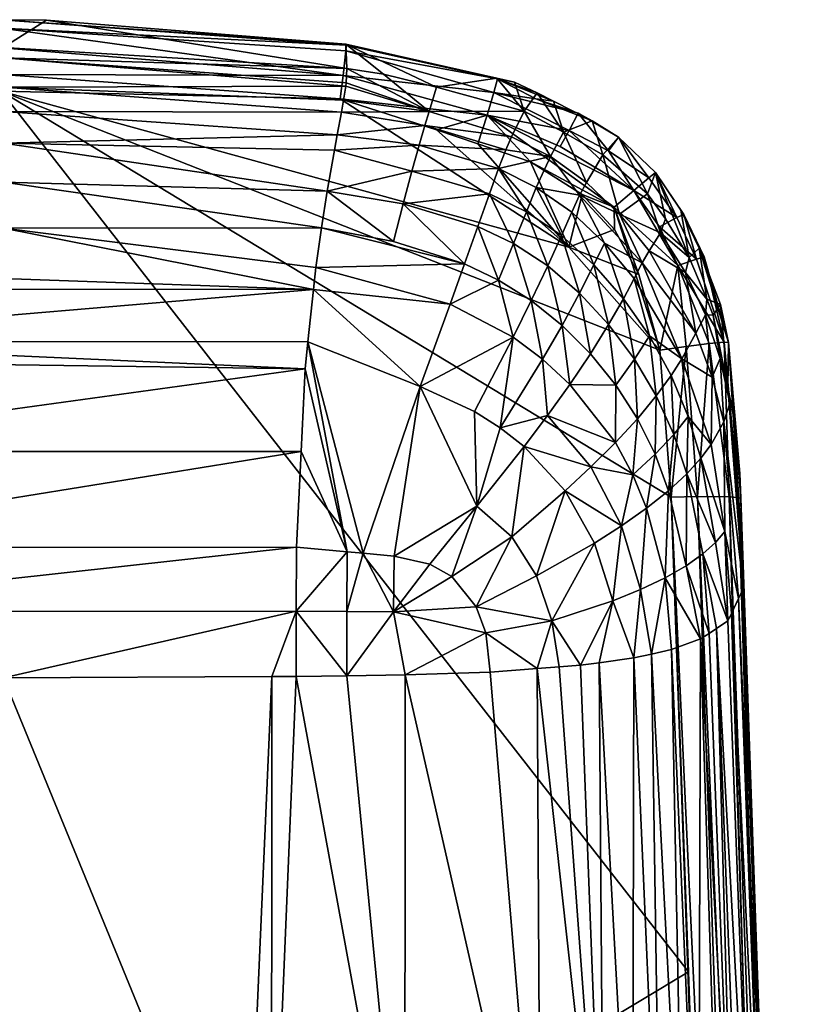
# Model space of a CAD drawing. Extents: x -0.025 to 0.025, y -0.105 to 0.041.
# Tile 123 of 124: x 0.00016 to 0.00531, y 0.0341 to 0.04055. Entities that reach past the tile are written whole.
import ezdxf

# ---------------------------------------------------------------- set-up
doc = ezdxf.new("R2010")
doc.units = 0
doc.layers.add('mesh', color=7, linetype='CONTINUOUS')

msp = doc.modelspace()

# ---------------------------------------------------------------- meshes
at = {"layer": 'mesh'}
mesh = msp.add_polyface(dxfattribs=at)
corners = [(0.0000567, 0.0402975, 0.0403331), (0.0022976, 0.0401351, 0.0403315), (0.0023017, 0.0402275, 0.0410667), (0.0022966, 0.040113, 0.0401548), (0.0000567, 0.0401054, 0.0396062), (0.0022813, 0.0400217, 0.0398155), (0.0022679, 0.0399418, 0.0395185), (0.0000567, 0.0399466, 0.0392627), (0.0028402, 0.0399479, 0.0398219), (0.0025434, 0.0401913, 0.0410644), (0.0028883, 0.0401057, 0.0410589), (0.0028123, 0.0398559, 0.0395141), (-0.0002532, 0.040097, 0.043307), (0.0000429, 0.0401893, 0.0432903), (0.0000416, 0.0400789, 0.0433032), (0.0022594, 0.0400305, 0.0432539), (0.0022951, 0.0403871, 0.0427307), (0.0000426, 0.0405477, 0.0428538), (0.000338, 0.0405452, 0.042763), (0.0022983, 0.0403819, 0.0428604), (0.0000426, 0.0404927, 0.043042), (0.0022965, 0.0403439, 0.0429845), (0.0022791, 0.0401815, 0.0431834), (0.0000427, 0.0403632, 0.0431997), (0.0032195, 0.039922, 0.0431899), (0.0032637, 0.0400711, 0.0430632), (0.0032872, 0.0401614, 0.0428856), (0.0028883, 0.0398274, 0.0432535), (0.0032841, 0.0401655, 0.0427047), (0.0000554, 0.0403649, 0.0410759), (-0.0002551, 0.0403839, 0.0410771), (0.0022398, 0.0397935, 0.0392277)]
mesh.append_faces([[corners[k] for k in face] for face in [(0, 1, 2, 2), (0, 3, 1, 1), (4, 3, 0, 0), (4, 5, 3, 3), (6, 5, 4, 4), (4, 7, 6, 6), (3, 5, 8, 8), (8, 1, 3, 3), (8, 2, 1, 1), (9, 2, 8, 8), (8, 10, 9, 9), (8, 6, 11, 11), (5, 6, 8, 8), (12, 13, 14, 14), (15, 14, 13, 13), (16, 17, 18, 18), (19, 17, 16, 16), (19, 20, 17, 17), (21, 20, 19, 19), (13, 22, 15, 15), (23, 22, 13, 13), (20, 22, 23, 23), (20, 21, 22, 22), (24, 15, 22, 22), (22, 21, 25, 25), (19, 26, 21, 21), (16, 26, 19, 19), (24, 27, 15, 15), (25, 24, 22, 22), (28, 26, 16, 16), (18, 2, 16, 16), (18, 29, 2, 2), (17, 29, 18, 18), (17, 30, 29, 29), (16, 10, 28, 28), (16, 9, 10, 10), (2, 9, 16, 16), (31, 6, 7, 7), (0, 29, 30, 30), (2, 29, 0, 0), (6, 31, 11, 11)]])
mesh = msp.add_polyface(dxfattribs=at)
corners = [(0.0040512, 0.0393199, 0.0432114), (0.0038415, 0.0394027, 0.0432287), (0.0035034, 0.0396178, 0.0432341), (0.0037555, 0.0390587, 0.0432642), (0.0031603, 0.0397347, 0.043245), (0.0028883, 0.0398274, 0.0432535), (0.0033804, 0.0397815, 0.0398365), (0.0033418, 0.0396949, 0.0395275), (0.0036338, 0.0396514, 0.0398457), (0.0028123, 0.0398559, 0.0395141), (0.0028402, 0.0399479, 0.0398219), (0.0035418, 0.0394504, 0.0392332), (0.003825, 0.0393989, 0.0395536), (0.0032956, 0.0395737, 0.0392218), (0.0027752, 0.0397276, 0.0392147), (0.0034777, 0.0392901, 0.0389462), (0.0027283, 0.0395572, 0.0389358), (0.003236, 0.039408, 0.0389356), (0.0026717, 0.0393436, 0.0386884), (0.0022965, 0.0403439, 0.0429845), (0.0032872, 0.0401614, 0.0428856), (0.0032637, 0.0400711, 0.0430632), (0.0032195, 0.039922, 0.0431899), (0.0037561, 0.0398236, 0.0430875), (0.0036975, 0.0397173, 0.0431768), (0.0041801, 0.0394305, 0.0431212), (0.0033986, 0.0401398, 0.0427016), (0.0032841, 0.0401655, 0.0427047), (0.0035396, 0.0400296, 0.0429705), (0.0036538, 0.0400142, 0.0426968), (0.0035475, 0.0400682, 0.0426988), (0.0038158, 0.0399363, 0.042872), (0.0039076, 0.0398853, 0.0426921), (0.0037209, 0.0398111, 0.0410398), (0.0034617, 0.0399481, 0.0410487), (0.0028883, 0.0401057, 0.0410589), (0.0038704, 0.0394815, 0.0398561)]
mesh.append_faces([[corners[k] for k in face] for face in [(0, 1, 2, 2), (3, 4, 2, 2), (1, 3, 2, 2), (3, 5, 4, 4), (6, 7, 8, 8), (6, 9, 7, 7), (10, 9, 6, 6), (8, 11, 12, 12), (8, 13, 11, 11), (7, 13, 8, 8), (7, 14, 13, 13), (9, 14, 7, 7), (13, 15, 11, 11), (16, 17, 13, 13), (16, 18, 17, 17), (19, 20, 21, 21), (22, 4, 5, 5), (2, 4, 22, 22), (23, 22, 21, 21), (23, 24, 22, 22), (25, 22, 24, 24), (0, 2, 22, 22), (26, 20, 27, 27), (20, 28, 21, 21), (20, 29, 28, 28), (20, 30, 29, 29), (26, 30, 20, 20), (21, 31, 23, 23), (28, 31, 21, 21), (29, 32, 28, 28), (33, 29, 30, 30), (33, 32, 29, 29), (30, 34, 33, 33), (26, 34, 30, 30), (27, 34, 26, 26), (27, 35, 34, 34), (34, 6, 8, 8), (10, 34, 35, 35), (6, 34, 10, 10), (8, 33, 34, 34), (8, 36, 33, 33)]])
mesh = msp.add_polyface(dxfattribs=at)
corners = [(-0.0025732, 0.0370374, 0.0379048), (-0.0025213, 0.0366719, 0.0378691), (-0.0022973, 0.0370597, 0.0378929), (-0.0027192, 0.0366718, 0.0378886), (-0.0028609, 0.0369134, 0.0379276), (-0.0029696, 0.0368076, 0.0379359), (-0.0032641, 0.0371625, 0.038046), (-0.0034312, 0.0369038, 0.0380628), (-0.0037198, 0.0372964, 0.0382323), (-0.0035303, 0.0366118, 0.0380677), (-0.0031255, 0.0362775, 0.0379264), (-0.0030998, 0.0365239, 0.0379386), (-0.0039289, 0.0367429, 0.0382686), (-0.003576, 0.0363126, 0.0380773), (-0.0038071, 0.0371179, 0.0382471), (-0.0043105, 0.0374239, 0.0433168), (0.0000416, 0.0400789, 0.0433032), (0.0000565, 0.0316196, 0.0437399), (-0.0016981, 0.0362494, 0.0378057), (-0.0017048, 0.0323724, 0.0375478), (0.0000569, 0.0362414, 0.037771), (-0.0018574, 0.0362502, 0.0378089), (-0.0024945, 0.036257, 0.0378381), (-0.0025795, 0.0323675, 0.0376222), (-0.002719, 0.0362624, 0.0378613), (-0.0034655, 0.0323609, 0.0377204), (-0.0034347, 0.0362992, 0.0380195), (-0.0018575, 0.0366727, 0.037838), (-0.0018844, 0.0370931, 0.0378749), (-0.0027217, 0.0369936, 0.0379165), (-0.0030485, 0.036674, 0.0379397), (0.0019742, 0.0370954, 0.0378739), (-0.0038666, 0.0363403, 0.0381962), (-0.0024784, 0.0376084, 0.0379709)]
mesh.append_faces([[corners[k] for k in face] for face in [(0, 1, 2, 2), (0, 3, 1, 1), (4, 5, 3, 3), (6, 5, 4, 4), (7, 6, 8, 8), (7, 5, 6, 6), (9, 10, 11, 11), (9, 12, 13, 13), (7, 12, 9, 9), (8, 14, 7, 7), (15, 16, 17, 17), (18, 19, 20, 20), (21, 19, 18, 18), (22, 23, 21, 21), (22, 24, 23, 23), (25, 26, 13, 13), (25, 10, 26, 26), (23, 24, 10, 10), (2, 27, 28, 28), (2, 1, 27, 27), (29, 3, 0, 0), (3, 5, 30, 30), (3, 29, 4, 4), (11, 3, 30, 30), (11, 24, 3, 3), (10, 24, 11, 11), (27, 22, 21, 21), (1, 22, 27, 27), (3, 22, 1, 1), (3, 24, 22, 22), (27, 21, 18, 18), (20, 27, 18, 18), (27, 31, 28, 28), (30, 5, 7, 7), (30, 9, 11, 11), (30, 7, 9, 9), (9, 26, 10, 10), (12, 32, 13, 13), (33, 29, 0, 0), (4, 29, 6, 6), (9, 13, 26, 26)]])
mesh = msp.add_polyface(dxfattribs=at)
corners = [(-0.001892, 0.0377207, 0.0379852), (0.002029, 0.038263, 0.0380754), (-0.001921, 0.038317, 0.0380912), (-0.0024784, 0.0376084, 0.0379709), (-0.0021026, 0.0396645, 0.0389892), (-0.0026124, 0.0395555, 0.0389369), (-0.0025562, 0.0393419, 0.0386896), (-0.0025732, 0.0370374, 0.0379048), (-0.0022973, 0.0370597, 0.0378929), (-0.0028624, 0.0386816, 0.038319), (-0.002428, 0.0388262, 0.0383159), (-0.0024936, 0.0390947, 0.0384815), (-0.0019707, 0.0387837, 0.0382789), (-0.0027663, 0.0384138, 0.0381924), (-0.0030276, 0.037984, 0.0381292), (-0.0026691, 0.0381441, 0.0380968), (-0.0029545, 0.0389412, 0.0384848), (-0.0030379, 0.0373694, 0.0380213), (-0.0028661, 0.0394892, 0.0389367), (-0.0029208, 0.0396582, 0.0392185), (-0.0026594, 0.0397259, 0.0392153), (-0.0036436, 0.0390566, 0.0432642), (-0.0030969, 0.0398316, 0.0432255), (-0.0021344, 0.0399429, 0.0432749), (-0.004279, 0.0380204, 0.0432861), (-0.0042191, 0.038373, 0.0432675), (0.0000416, 0.0400789, 0.0433032), (0.0020841, 0.0387812, 0.0382838), (-0.0019866, 0.0389256, 0.038342), (-0.0020613, 0.0394251, 0.0387206), (0.0000566, 0.0394838, 0.038666), (0.0000567, 0.0397392, 0.0389449), (-0.0021272, 0.0397947, 0.0392271), (-0.0018844, 0.0370931, 0.0378749), (0.0020036, 0.037722, 0.037982), (0.0000566, 0.0391844, 0.0384355), (-0.002012, 0.0391005, 0.0384617), (-0.0027217, 0.0369936, 0.0379165), (-0.0019342, 0.0384416, 0.0381413)]
mesh.append_faces([[corners[k] for k in face] for face in [(0, 1, 2, 2), (3, 0, 2, 2), (4, 5, 6, 6), (3, 7, 8, 8), (9, 10, 11, 11), (9, 12, 10, 10), (13, 14, 15, 15), (9, 13, 12, 12), (11, 16, 9, 9), (11, 6, 16, 16), (15, 3, 2, 2), (14, 3, 15, 15), (14, 17, 3, 3), (5, 18, 6, 6), (5, 19, 18, 18), (20, 19, 5, 5), (21, 22, 23, 23), (24, 25, 26, 26), (12, 27, 28, 28), (29, 30, 31, 31), (31, 4, 29, 29), (31, 32, 4, 4), (33, 34, 0, 0), (35, 36, 28, 28), (30, 36, 35, 35), (30, 29, 36, 36), (11, 36, 29, 29), (4, 6, 29, 29), (32, 5, 4, 4), (32, 20, 5, 5), (17, 37, 3, 3), (33, 3, 8, 8), (33, 0, 3, 3), (10, 28, 36, 36), (12, 28, 10, 10), (11, 10, 36, 36), (13, 38, 12, 12), (13, 15, 38, 38), (29, 6, 11, 11), (15, 2, 38, 38)]])
mesh = msp.add_polyface(dxfattribs=at)
corners = [(-0.001892, 0.0377207, 0.0379852), (0.0020036, 0.037722, 0.037982), (0.002029, 0.038263, 0.0380754), (0.0032956, 0.0395737, 0.0392218), (0.0027752, 0.0397276, 0.0392147), (0.0027283, 0.0395572, 0.0389358), (0.0027829, 0.0381465, 0.0380911), (0.0029783, 0.0386868, 0.0383089), (0.0020841, 0.0387812, 0.0382838), (0.0019742, 0.0370954, 0.0378739), (0.0023056, 0.0370653, 0.0378885), (0.0022208, 0.0396933, 0.0390312), (0.0026085, 0.0390964, 0.0384806), (0.0030724, 0.0389492, 0.0384732), (0.0026717, 0.0393436, 0.0386884), (0.0037555, 0.0390587, 0.0432642), (0.0022594, 0.0400305, 0.0432539), (0.0028883, 0.0398274, 0.0432535), (0.0000416, 0.0400789, 0.0433032), (-0.0019342, 0.0384416, 0.0381413), (0.0020478, 0.0384393, 0.0381463), (0.0020996, 0.0389269, 0.0383424), (0.0000566, 0.0391844, 0.0384355), (-0.0019866, 0.0389256, 0.038342), (-0.0019707, 0.0387837, 0.0382789), (-0.001921, 0.038317, 0.0380912), (0.0022398, 0.0397935, 0.0392277), (0.0000567, 0.0397392, 0.0389449), (0.0000567, 0.0399466, 0.0392627), (0.0021742, 0.0394262, 0.0387201), (0.0000566, 0.0394838, 0.038666), (0.002137, 0.0391859, 0.03852), (-0.0018844, 0.0370931, 0.0378749), (0.0024083, 0.037056, 0.037893), (0.0026113, 0.0370376, 0.0379019), (0.0028123, 0.0398559, 0.0395141), (0.0028452, 0.0369852, 0.0379171), (0.0031531, 0.0373639, 0.0380176)]
mesh.append_faces([[corners[k] for k in face] for face in [(0, 1, 2, 2), (3, 4, 5, 5), (6, 7, 8, 8), (1, 9, 10, 10), (10, 2, 1, 1), (11, 5, 4, 4), (12, 13, 14, 14), (15, 16, 17, 17), (18, 16, 15, 15), (19, 20, 8, 8), (21, 22, 8, 8), (23, 8, 22, 22), (24, 19, 8, 8), (19, 2, 20, 20), (19, 25, 2, 2), (26, 27, 11, 11), (26, 28, 27, 27), (27, 29, 11, 11), (27, 30, 29, 29), (30, 31, 29, 29), (22, 31, 30, 30), (21, 31, 22, 22), (32, 9, 1, 1), (7, 21, 8, 8), (12, 29, 31, 31), (12, 14, 29, 29), (13, 31, 21, 21), (7, 13, 21, 21), (6, 8, 20, 20), (10, 20, 2, 2), (33, 20, 10, 10), (33, 6, 20, 20), (34, 6, 33, 33), (11, 4, 26, 26), (29, 5, 11, 11), (35, 26, 4, 4), (29, 14, 5, 5), (34, 36, 37, 37), (6, 34, 37, 37), (12, 31, 13, 13)]])
mesh = msp.add_polyface(dxfattribs=at)
corners = [(0.0024083, 0.037056, 0.037893), (0.0023022, 0.0366738, 0.0378494), (0.0026082, 0.0366721, 0.0378671), (0.0023056, 0.0370653, 0.0378885), (0.0023021, 0.0362528, 0.0378203), (0.0036426, 0.036613, 0.0380674), (0.0038312, 0.0363226, 0.0381204), (0.0040422, 0.0367444, 0.0382682), (0.0036925, 0.0363121, 0.038075), (0.0035471, 0.036301, 0.0380273), (0.0032121, 0.0365359, 0.0379394), (0.0032396, 0.0362776, 0.0379266), (0.0035437, 0.0369079, 0.038062), (0.0039217, 0.0371219, 0.0382434), (0.0045377, 0.0343154, 0.0434441), (0.0000565, 0.0316196, 0.0437399), (0.0000416, 0.0400789, 0.0433032), (0.0039833, 0.0323511, 0.037869), (0.0035697, 0.0323611, 0.0377184), (0.002685, 0.0362595, 0.0378489), (0.0026817, 0.0323665, 0.0376366), (0.0019702, 0.0362502, 0.0378088), (0.0018109, 0.0362494, 0.0378057), (0.0018104, 0.0323718, 0.0375563), (0.0000569, 0.0362414, 0.037771), (0.0016422, 0.0323729, 0.0375408), (0.0028452, 0.0369852, 0.0379171), (0.0026113, 0.0370376, 0.0379019), (0.0029903, 0.0369036, 0.0379292), (0.0031497, 0.0367057, 0.03794), (0.0019702, 0.0366764, 0.0378383), (0.0019742, 0.0370954, 0.0378739), (-0.0018575, 0.0366727, 0.037838), (0.0033814, 0.0371639, 0.0380447), (0.0031531, 0.0373639, 0.0380176)]
mesh.append_faces([[corners[k] for k in face] for face in [(0, 1, 2, 2), (3, 1, 0, 0), (1, 4, 2, 2), (5, 6, 7, 7), (5, 8, 6, 6), (9, 8, 5, 5), (10, 9, 5, 5), (11, 9, 10, 10), (12, 5, 13, 13), (14, 15, 16, 16), (17, 8, 9, 9), (17, 6, 8, 8), (11, 18, 9, 9), (19, 18, 11, 11), (4, 20, 19, 19), (21, 20, 4, 4), (22, 23, 21, 21), (24, 25, 22, 22), (10, 19, 11, 11), (10, 2, 19, 19), (2, 26, 27, 27), (2, 28, 26, 26), (29, 28, 2, 2), (10, 29, 2, 2), (0, 2, 27, 27), (3, 30, 1, 1), (31, 30, 3, 3), (30, 21, 4, 4), (2, 4, 19, 19), (1, 30, 4, 4), (22, 30, 24, 24), (21, 30, 22, 22), (32, 30, 31, 31), (32, 24, 30, 30), (12, 33, 29, 29), (10, 5, 29, 29), (34, 26, 28, 28), (33, 28, 29, 29), (33, 34, 28, 28), (12, 29, 5, 5)]])
mesh = msp.add_polyface(dxfattribs=at)
corners = [(0.0027829, 0.0381465, 0.0380911), (0.0031386, 0.0379835, 0.0381134), (0.003391, 0.0384691, 0.0383351), (0.0032954, 0.0388433, 0.0384823), (0.0030724, 0.0389492, 0.0384732), (0.0029783, 0.0386868, 0.0383089), (0.0031601, 0.0391952, 0.0386832), (0.0033939, 0.0390827, 0.0386932), (0.0037105, 0.0385472, 0.0385314), (0.0038249, 0.0387584, 0.0387436), (0.0036166, 0.0389367, 0.0387138), (0.0035091, 0.0387091, 0.0385021), (0.0035437, 0.0369079, 0.038062), (0.0039217, 0.0371219, 0.0382434), (0.003731, 0.0374652, 0.0382046), (0.0033814, 0.0371639, 0.0380447), (0.0034626, 0.0377548, 0.0381561), (0.0038997, 0.0376215, 0.0383193), (0.0036145, 0.0379564, 0.0382592), (0.0035418, 0.0394504, 0.0392332), (0.0037067, 0.0391345, 0.038966), (0.003774, 0.0392872, 0.0392511), (0.0034777, 0.0392901, 0.0389462), (0.0032956, 0.0395737, 0.0392218), (0.003236, 0.039408, 0.0389356), (0.0031531, 0.0373639, 0.0380176), (0.003306, 0.0378771, 0.0381331), (0.0035828, 0.038325, 0.0383618), (0.0037605, 0.0381602, 0.0383943), (0.0026717, 0.0393436, 0.0386884), (0.0043504, 0.0383839, 0.0432663), (0.0000416, 0.0400789, 0.0433032), (0.0037555, 0.0390587, 0.0432642), (0.0044236, 0.0374238, 0.0433168), (0.0045377, 0.0343154, 0.0434441)]
mesh.append_faces([[corners[k] for k in face] for face in [(0, 1, 2, 2), (3, 4, 5, 5), (3, 6, 4, 4), (7, 6, 3, 3), (8, 9, 10, 10), (2, 5, 0, 0), (2, 3, 5, 5), (11, 3, 2, 2), (11, 7, 3, 3), (10, 7, 11, 11), (12, 13, 14, 14), (14, 15, 12, 12), (14, 16, 15, 15), (17, 16, 14, 14), (17, 18, 16, 16), (19, 20, 21, 21), (19, 22, 20, 20), (23, 24, 22, 22), (16, 25, 15, 15), (16, 26, 25, 25), (18, 26, 16, 16), (18, 27, 26, 26), (28, 27, 18, 18), (28, 8, 27, 27), (11, 8, 10, 10), (11, 27, 8, 8), (2, 27, 11, 11), (2, 26, 27, 27), (1, 26, 2, 2), (1, 25, 26, 26), (0, 25, 1, 1), (22, 10, 20, 20), (22, 7, 10, 10), (24, 7, 22, 22), (24, 6, 7, 7), (29, 6, 24, 24), (29, 4, 6, 6), (30, 31, 32, 32), (33, 31, 30, 30), (34, 31, 33, 33)]])
mesh = msp.add_polyface(dxfattribs=at)
corners = [(0.0040512, 0.0393199, 0.0432114), (0.0040526, 0.0391754, 0.0432315), (0.0038415, 0.0394027, 0.0432287), (0.0042125, 0.0388805, 0.043242), (0.0037555, 0.0390587, 0.0432642), (0.003825, 0.0393989, 0.0395536), (0.0038704, 0.0394815, 0.0398561), (0.0036338, 0.0396514, 0.0398457), (0.0040868, 0.0392739, 0.0398675), (0.0042344, 0.038956, 0.0395908), (0.003774, 0.0392872, 0.0392511), (0.0039886, 0.0390862, 0.0392747), (0.0035418, 0.0394504, 0.0392332), (0.0042802, 0.0390355, 0.039879), (0.0043555, 0.039153, 0.0404413), (0.0041801, 0.0394305, 0.0431212), (0.0036975, 0.0397173, 0.0431768), (0.0037561, 0.0398236, 0.0430875), (0.0032195, 0.039922, 0.0431899), (0.0040805, 0.0397785, 0.0427766), (0.0042772, 0.0395124, 0.0429668), (0.0040138, 0.0396904, 0.0430472), (0.0043228, 0.0395484, 0.0427372), (0.0038158, 0.0399363, 0.042872), (0.0039076, 0.0398853, 0.0426921), (0.0044614, 0.0392522, 0.0429768), (0.0045071, 0.0392738, 0.0428409), (0.0044882, 0.0393015, 0.0427034), (0.0044674, 0.03894, 0.0431394), (0.0043482, 0.0391924, 0.0431286), (0.0046399, 0.0389951, 0.0428556), (0.0045896, 0.0389813, 0.04299), (0.0035396, 0.0400296, 0.0429705), (0.0045427, 0.0389923, 0.0409869), (0.0043881, 0.0392443, 0.0410032), (0.0042704, 0.0394072, 0.0410137), (0.0039779, 0.0396622, 0.0410302), (0.0037209, 0.0398111, 0.0410398)]
mesh.append_faces([[corners[k] for k in face] for face in [(0, 1, 2, 2), (3, 1, 0, 0), (2, 1, 4, 4), (5, 6, 7, 7), (5, 8, 6, 6), (9, 8, 5, 5), (5, 10, 11, 11), (12, 10, 5, 5), (13, 14, 8, 8), (15, 16, 17, 17), (0, 18, 15, 15), (19, 20, 21, 21), (22, 20, 19, 19), (19, 23, 24, 24), (21, 23, 19, 19), (21, 17, 23, 23), (20, 15, 21, 21), (20, 25, 15, 15), (22, 25, 20, 20), (22, 26, 25, 25), (22, 27, 26, 26), (28, 15, 29, 29), (28, 0, 15, 15), (30, 26, 27, 27), (31, 25, 26, 26), (29, 15, 25, 25), (17, 21, 15, 15), (32, 24, 23, 23), (33, 22, 34, 34), (33, 27, 22, 22), (22, 35, 34, 34), (35, 19, 36, 36), (35, 22, 19, 19), (36, 24, 37, 37), (19, 24, 36, 36), (6, 36, 37, 37), (8, 36, 6, 6), (8, 35, 36, 36), (14, 34, 35, 35), (33, 34, 14, 14), (8, 14, 35, 35)]])
mesh = msp.add_polyface(dxfattribs=at)
corners = [(0.0037555, 0.0390587, 0.0432642), (0.0040526, 0.0391754, 0.0432315), (0.0042125, 0.0388805, 0.043242), (0.0044942, 0.0383291, 0.0393582), (0.0045861, 0.0384953, 0.0398999), (0.0042344, 0.038956, 0.0395908), (0.0042802, 0.0390355, 0.039879), (0.0040868, 0.0392739, 0.0398675), (0.0041825, 0.0388546, 0.0393019), (0.0039886, 0.0390862, 0.0392747), (0.003825, 0.0393989, 0.0395536), (0.0041121, 0.0387216, 0.0390271), (0.0042815, 0.0384779, 0.0390627), (0.0039193, 0.0389428, 0.038994), (0.003774, 0.0392872, 0.0392511), (0.0037067, 0.0391345, 0.038966), (0.0045178, 0.0388935, 0.0404383), (0.0043555, 0.039153, 0.0404413), (0.0046483, 0.0386171, 0.0404343), (0.0040151, 0.0385533, 0.0387796), (0.0038249, 0.0387584, 0.0387436), (0.0036166, 0.0389367, 0.0387138), (0.0045896, 0.0389813, 0.04299), (0.0044674, 0.03894, 0.0431394), (0.0043482, 0.0391924, 0.0431286), (0.0047712, 0.0384371, 0.0429342), (0.0046399, 0.0389951, 0.0428556), (0.0047991, 0.0384348, 0.0428002), (0.0046071, 0.0390525, 0.0427149), (0.0047462, 0.0386845, 0.0427324), (0.0046736, 0.038429, 0.0431004), (0.0043504, 0.0383839, 0.0432663), (0.0040512, 0.0393199, 0.0432114), (0.0044882, 0.0393015, 0.0427034), (0.0045071, 0.0392738, 0.0428409), (0.0044614, 0.0392522, 0.0429768), (0.0046567, 0.0387178, 0.0409691), (0.0047001, 0.0386136, 0.0409623), (0.0045427, 0.0389923, 0.0409869)]
mesh.append_faces([[corners[k] for k in face] for face in [(0, 1, 2, 2), (3, 4, 5, 5), (5, 6, 7, 7), (4, 6, 5, 5), (5, 8, 3, 3), (5, 9, 8, 8), (10, 9, 5, 5), (8, 11, 12, 12), (9, 11, 8, 8), (9, 13, 11, 11), (14, 13, 9, 9), (14, 15, 13, 13), (6, 16, 17, 17), (4, 16, 6, 6), (4, 18, 16, 16), (13, 19, 11, 11), (13, 20, 19, 19), (15, 20, 13, 13), (15, 21, 20, 20), (22, 23, 24, 24), (22, 25, 23, 23), (26, 25, 22, 22), (26, 27, 25, 25), (28, 27, 26, 26), (29, 27, 28, 28), (25, 30, 23, 23), (31, 32, 23, 23), (31, 2, 32, 32), (26, 33, 28, 28), (22, 34, 26, 26), (24, 35, 22, 22), (0, 2, 31, 31), (29, 36, 37, 37), (28, 36, 29, 29), (28, 38, 36, 36), (33, 38, 28, 28), (38, 17, 16, 16), (16, 36, 38, 38), (18, 36, 16, 16), (18, 37, 36, 36)]])
mesh = msp.add_polyface(dxfattribs=at)
corners = [(0.0042039, 0.0379362, 0.0386446), (0.0043266, 0.038085, 0.0388576), (0.0041835, 0.038327, 0.0388187), (0.0043195, 0.0377046, 0.0386804), (0.0040615, 0.0381566, 0.0386057), (0.0040151, 0.0385533, 0.0387796), (0.0040596, 0.0377799, 0.0384651), (0.0037605, 0.0381602, 0.0383943), (0.0036145, 0.0379564, 0.0382592), (0.0038958, 0.0383617, 0.0385669), (0.0044942, 0.0383291, 0.0393582), (0.0045361, 0.0379498, 0.03913), (0.0046853, 0.0377672, 0.039404), (0.0046928, 0.0382079, 0.0399078), (0.0045861, 0.0384953, 0.0398999), (0.0047683, 0.0379164, 0.0399136), (0.0047446, 0.0383303, 0.0404292), (0.0047001, 0.0386136, 0.0409623), (0.0046483, 0.0386171, 0.0404343), (0.004424, 0.0382183, 0.039098), (0.0042815, 0.0384779, 0.0390627), (0.0041825, 0.0388546, 0.0393019), (0.0048086, 0.038038, 0.040423), (0.0037105, 0.0385472, 0.0385314), (0.0038249, 0.0387584, 0.0387436), (0.0044408, 0.0378331, 0.0388934), (0.0041121, 0.0387216, 0.0390271), (0.0044674, 0.03894, 0.0431394), (0.0045214, 0.0384089, 0.0432173), (0.0043504, 0.0383839, 0.0432663), (0.0044236, 0.0374238, 0.0433168), (0.0048641, 0.037421, 0.0429414), (0.0047712, 0.0384371, 0.0429342), (0.0047991, 0.0384348, 0.0428002), (0.0046736, 0.038429, 0.0431004), (0.0045955, 0.0374273, 0.0432653), (0.004804, 0.0374255, 0.0430777), (0.0047947, 0.0381418, 0.0409317), (0.0048327, 0.0379524, 0.0409194), (0.0047462, 0.0386845, 0.0427324)]
mesh.append_faces([[corners[k] for k in face] for face in [(0, 1, 2, 2), (3, 1, 0, 0), (4, 2, 5, 5), (4, 0, 2, 2), (6, 0, 4, 4), (6, 7, 8, 8), (4, 7, 6, 6), (4, 9, 7, 7), (5, 9, 4, 4), (10, 11, 12, 12), (10, 13, 14, 14), (12, 13, 10, 10), (12, 15, 13, 13), (16, 17, 18, 18), (10, 19, 11, 11), (10, 20, 19, 19), (21, 20, 10, 10), (13, 18, 14, 14), (13, 16, 18, 18), (15, 16, 13, 13), (15, 22, 16, 16), (9, 23, 7, 7), (9, 24, 23, 23), (5, 24, 9, 9), (19, 25, 11, 11), (19, 1, 25, 25), (20, 1, 19, 19), (20, 2, 1, 1), (26, 2, 20, 20), (26, 5, 2, 2), (27, 28, 29, 29), (28, 30, 29, 29), (31, 32, 33, 33), (34, 35, 28, 28), (27, 34, 28, 28), (32, 36, 34, 34), (33, 37, 38, 38), (37, 33, 39, 39), (39, 17, 37, 37), (16, 37, 17, 17), (22, 37, 16, 16)]])
mesh = msp.add_polyface(dxfattribs=at)
corners = [(0.0048738, 0.0375769, 0.0428059), (0.0048327, 0.0379524, 0.0409194), (0.0048951, 0.0369586, 0.0408548), (0.0043195, 0.0377046, 0.0386804), (0.0042039, 0.0379362, 0.0386446), (0.0041741, 0.0375699, 0.0384976), (0.0044408, 0.0378331, 0.0388934), (0.0043266, 0.038085, 0.0388576), (0.0042637, 0.0373505, 0.0385257), (0.0040993, 0.0372348, 0.0383697), (0.0044078, 0.0374653, 0.0387116), (0.0045259, 0.0375755, 0.0389244), (0.0040596, 0.0377799, 0.0384651), (0.0038997, 0.0376215, 0.0383193), (0.003731, 0.0374652, 0.0382046), (0.0039217, 0.0371219, 0.0382434), (0.0036145, 0.0379564, 0.0382592), (0.0046853, 0.0377672, 0.039404), (0.004618, 0.0376772, 0.0391574), (0.0047762, 0.0371983, 0.0394365), (0.0045361, 0.0379498, 0.03913), (0.0047683, 0.0379164, 0.0399136), (0.0048965, 0.0368276, 0.0402913), (0.0048086, 0.038038, 0.040423), (0.0046306, 0.0370518, 0.0389743), (0.0047141, 0.0371272, 0.0392009), (0.0045217, 0.0369736, 0.0387623), (0.0043847, 0.0368947, 0.0385709), (0.0042229, 0.0368175, 0.0384054), (0.0040422, 0.0367444, 0.0382682), (0.0045214, 0.0384089, 0.0432173), (0.0045955, 0.0374273, 0.0432653), (0.0044236, 0.0374238, 0.0433168), (0.0047991, 0.0384348, 0.0428002), (0.0048794, 0.0374156, 0.0428193), (0.0048641, 0.037421, 0.0429414), (0.0047712, 0.0384371, 0.0429342), (0.004804, 0.0374255, 0.0430777), (0.0046736, 0.038429, 0.0431004), (0.0048651, 0.0367607, 0.0400039), (0.0047947, 0.0381418, 0.0409317)]
mesh.append_faces([[corners[k] for k in face] for face in [(0, 1, 2, 2), (3, 4, 5, 5), (6, 7, 3, 3), (8, 5, 9, 9), (8, 3, 5, 5), (10, 3, 8, 8), (10, 6, 3, 3), (11, 6, 10, 10), (12, 5, 4, 4), (13, 5, 12, 12), (13, 9, 5, 5), (14, 9, 13, 13), (14, 15, 9, 9), (12, 16, 13, 13), (17, 18, 19, 19), (17, 20, 18, 18), (19, 21, 17, 17), (22, 2, 1, 1), (22, 23, 21, 21), (11, 24, 25, 25), (11, 26, 24, 24), (10, 26, 11, 11), (8, 27, 10, 10), (9, 28, 8, 8), (15, 29, 9, 9), (18, 25, 19, 19), (18, 11, 25, 25), (20, 11, 18, 18), (20, 6, 11, 11), (30, 31, 32, 32), (33, 0, 34, 34), (35, 33, 34, 34), (36, 35, 37, 37), (38, 37, 31, 31), (0, 2, 34, 34), (33, 1, 0, 0), (39, 21, 19, 19), (39, 22, 21, 21), (22, 40, 23, 23), (1, 40, 22, 22)]])
mesh = msp.add_polyface(dxfattribs=at)
corners = [(0.0050622, 0.0321734, 0.0405435), (0.0048951, 0.0369586, 0.0408548), (0.0048965, 0.0368276, 0.0402913), (0.0040422, 0.0367444, 0.0382682), (0.0038312, 0.0363226, 0.0381204), (0.0039528, 0.0363394, 0.0381924), (0.0046306, 0.0370518, 0.0389743), (0.0046722, 0.0365315, 0.0390183), (0.004721, 0.0365636, 0.0391566), (0.0045217, 0.0369736, 0.0387623), (0.0044078, 0.0374653, 0.0387116), (0.0043847, 0.0368947, 0.0385709), (0.0042637, 0.0373505, 0.0385257), (0.0042229, 0.0368175, 0.0384054), (0.0040993, 0.0372348, 0.0383697), (0.0039217, 0.0371219, 0.0382434), (0.0036426, 0.036613, 0.0380674), (0.0048641, 0.037421, 0.0429414), (0.0048794, 0.0374156, 0.0428193), (0.0051293, 0.0302617, 0.0430663), (0.0053083, 0.0231072, 0.0433944), (0.004804, 0.0374255, 0.0430777), (0.0052184, 0.0231115, 0.0435091), (0.0045955, 0.0374273, 0.0432653), (0.0044236, 0.0374238, 0.0433168), (0.0046315, 0.031618, 0.0434913), (0.0045377, 0.0343154, 0.0434441), (0.0048651, 0.0367607, 0.0400039), (0.0048185, 0.0366613, 0.0395764), (0.0050321, 0.0322385, 0.0395636), (0.0049587, 0.0322608, 0.039228), (0.0047959, 0.036613, 0.0393686), (0.0048388, 0.0322912, 0.038771), (0.0046167, 0.0364949, 0.0388611), (0.0047469, 0.032302, 0.038608), (0.0044254, 0.0364254, 0.0385621), (0.0046033, 0.0323189, 0.0383534), (0.0042947, 0.0363963, 0.038437), (0.0045081, 0.0323256, 0.0382524), (0.004357, 0.0323363, 0.0380919), (0.0041792, 0.0363705, 0.0383263), (0.0041707, 0.0323442, 0.0379718), (0.0039833, 0.0323511, 0.037869), (0.0047762, 0.0371983, 0.0394365), (0.0047141, 0.0371272, 0.0392009)]
mesh.append_faces([[corners[k] for k in face] for face in [(0, 1, 2, 2), (3, 4, 5, 5), (6, 7, 8, 8), (9, 7, 6, 6), (10, 11, 9, 9), (12, 13, 11, 11), (14, 3, 13, 13), (15, 16, 3, 3), (17, 18, 19, 19), (20, 21, 17, 17), (21, 22, 23, 23), (24, 25, 26, 26), (0, 18, 1, 1), (0, 19, 18, 18), (27, 0, 2, 2), (28, 29, 27, 27), (8, 30, 31, 31), (31, 30, 28, 28), (7, 32, 8, 8), (33, 32, 7, 7), (34, 32, 33, 33), (35, 36, 33, 33), (37, 38, 35, 35), (39, 38, 37, 37), (40, 39, 37, 37), (5, 41, 40, 40), (42, 41, 5, 5), (5, 4, 42, 42), (11, 37, 35, 35), (11, 13, 37, 37), (11, 33, 9, 9), (11, 35, 33, 33), (40, 13, 3, 3), (37, 13, 40, 40), (27, 43, 28, 28), (3, 5, 40, 40), (6, 8, 31, 31), (9, 33, 7, 7), (44, 6, 31, 31), (43, 31, 28, 28), (43, 44, 31, 31)]])
mesh = msp.add_polyface(dxfattribs=at)
corners = [(0.0048233, 0.0280167, 0.037106), (0.0045407, 0.028337, 0.0368563), (0.0045642, 0.0280608, 0.036531), (0.0052251, 0.0268381, 0.0380689), (0.0051913, 0.027725, 0.038799), (0.0051166, 0.0280882, 0.0383907), (0.0052611, 0.0264721, 0.0393218), (0.0052804, 0.0259195, 0.0387268), (0.0052357, 0.0272024, 0.0397941), (0.005197, 0.0283113, 0.0401788), (0.0052438, 0.0269706, 0.0396442), (0.0042089, 0.0283412, 0.0363575), (0.0042296, 0.0281298, 0.0360156), (0.0050262, 0.0276501, 0.0374023), (0.0052481, 0.0262236, 0.0370914), (0.0048596, 0.0274832, 0.0363629), (0.0048439, 0.0277229, 0.0367538), (0.0045827, 0.0278353, 0.0361688), (0.0050567, 0.0270862, 0.0365894), (0.0051785, 0.0260163, 0.0347956), (0.0050389, 0.0301323, 0.0390049), (0.0049827, 0.0284312, 0.0380062), (0.0046667, 0.0285158, 0.037265), (0.0047993, 0.02836, 0.0374093), (0.0050914, 0.023058, 0.0435883), (0.0045955, 0.0374273, 0.0432653), (0.0052184, 0.0231115, 0.0435091), (0.004804, 0.0374255, 0.0430777), (0.0053083, 0.0231072, 0.0433944), (0.0049269, 0.0231257, 0.0436397), (0.0044236, 0.0374238, 0.0433168), (0.004251, 0.0275942, 0.0345359), (0.0045312, 0.0273653, 0.03458), (0.0048737, 0.0269222, 0.0346541), (0.0051113, 0.0263971, 0.0347353), (0.003847, 0.0280934, 0.0351786), (0.0051293, 0.0302617, 0.0430663), (0.0046676, 0.0249949, 0.0245353), (0.0050034, 0.024898, 0.0269387)]
mesh.append_faces([[corners[k] for k in face] for face in [(0, 1, 2, 2), (3, 4, 5, 5), (3, 6, 4, 4), (3, 7, 6, 6), (4, 8, 9, 9), (4, 10, 8, 8), (6, 10, 4, 4), (11, 2, 1, 1), (12, 2, 11, 11), (3, 13, 14, 14), (5, 13, 3, 3), (15, 16, 17, 17), (15, 13, 16, 16), (18, 13, 15, 15), (18, 14, 13, 13), (19, 14, 18, 18), (20, 5, 4, 4), (21, 13, 5, 5), (0, 13, 21, 21), (0, 16, 13, 13), (2, 16, 0, 0), (2, 17, 16, 16), (12, 17, 2, 2), (0, 22, 1, 1), (0, 23, 22, 22), (21, 23, 0, 0), (24, 25, 26, 26), (27, 28, 26, 26), (29, 30, 24, 24), (31, 32, 17, 17), (32, 15, 17, 17), (33, 15, 32, 32), (33, 18, 15, 15), (18, 34, 19, 19), (33, 34, 18, 18), (35, 31, 12, 12), (12, 31, 17, 17), (36, 9, 8, 8), (37, 32, 31, 31), (38, 34, 33, 33)]])
mesh = msp.add_polyface(dxfattribs=at)
corners = [(0.00455, 0.030567, 0.0380401), (0.004393, 0.0306359, 0.0378964), (0.0044118, 0.0302168, 0.0378108), (0.0042179, 0.0306968, 0.0377762), (0.0050389, 0.0301323, 0.0390049), (0.0048844, 0.0322834, 0.0388882), (0.0049025, 0.0303197, 0.0385863), (0.0042599, 0.0298922, 0.0375778), (0.0044338, 0.0298039, 0.0376987), (0.0042373, 0.0302913, 0.03769), (0.0047251, 0.0295951, 0.0380052), (0.0046874, 0.0304905, 0.0382058), (0.0049382, 0.0293508, 0.0383793), (0.0050352, 0.0322317, 0.0396653), (0.0050721, 0.0318888, 0.0405249), (0.0050622, 0.0321734, 0.0405435), (0.0051548, 0.0295196, 0.0402957), (0.0051124, 0.0299334, 0.0394453), (0.0051293, 0.0302617, 0.0430663), (0.0053083, 0.0231072, 0.0433944), (0.0048641, 0.037421, 0.0429414), (0.0050914, 0.023058, 0.0435883), (0.0044236, 0.0374238, 0.0433168), (0.0045955, 0.0374273, 0.0432653), (0.0049269, 0.0231257, 0.0436397), (0.0046315, 0.031618, 0.0434913), (0.0050321, 0.0322385, 0.0395636), (0.0046033, 0.0323189, 0.0383534), (0.0045081, 0.0323256, 0.0382524), (0.0041707, 0.0323442, 0.0379718), (0.004357, 0.0323363, 0.0380919), (0.0048388, 0.0322912, 0.038771), (0.0049587, 0.0322608, 0.039228), (0.0047469, 0.032302, 0.038608), (0.0048651, 0.0367607, 0.0400039), (0.0048185, 0.0366613, 0.0395764), (0.004721, 0.0365636, 0.0391566), (0.0046167, 0.0364949, 0.0388611), (0.0044254, 0.0364254, 0.0385621), (0.0041792, 0.0363705, 0.0383263)]
mesh.append_faces([[corners[k] for k in face] for face in [(0, 1, 2, 2), (3, 2, 1, 1), (4, 5, 6, 6), (7, 8, 9, 9), (10, 11, 0, 0), (10, 12, 11, 11), (12, 6, 11, 11), (12, 4, 6, 6), (13, 14, 15, 15), (13, 16, 14, 14), (17, 16, 13, 13), (2, 8, 0, 0), (2, 9, 8, 8), (3, 9, 2, 2), (18, 19, 20, 20), (21, 22, 23, 23), (24, 25, 22, 22), (17, 13, 26, 26), (11, 27, 28, 28), (1, 29, 3, 3), (1, 30, 29, 29), (0, 30, 1, 1), (28, 30, 0, 0), (6, 5, 31, 31), (4, 32, 5, 5), (17, 32, 4, 4), (26, 32, 17, 17), (6, 33, 27, 27), (31, 33, 6, 6), (0, 11, 28, 28), (11, 6, 27, 27), (14, 18, 15, 15), (14, 16, 18, 18), (34, 13, 15, 15), (34, 26, 13, 13), (35, 32, 26, 26), (36, 5, 32, 32), (36, 31, 5, 5), (37, 27, 33, 33), (27, 38, 28, 28), (39, 29, 30, 30)]])
mesh = msp.add_polyface(dxfattribs=at)
corners = [(0.0046315, 0.031618, 0.0434913), (0.0000565, 0.0316196, 0.0437399), (0.0045377, 0.0343154, 0.0434441), (0.0018406, 0.0309933, 0.03736), (0.0000564, 0.0310126, 0.0373474), (0.0000563, 0.0303645, 0.0371202), (0.0027667, 0.0302597, 0.0371733), (0.0027455, 0.0305984, 0.0372976), (0.0018687, 0.0303334, 0.0371294), (0.0036329, 0.030464, 0.0374426), (0.0036563, 0.0300977, 0.0373265), (0.0040473, 0.030357, 0.0375898), (0.0040704, 0.0299701, 0.0374768), (0.0042599, 0.0298922, 0.0375778), (0.0027276, 0.0309456, 0.0373956), (0.0036128, 0.0308373, 0.0375337), (0.0040275, 0.0307504, 0.0376774), (0.0042373, 0.0302913, 0.03769), (0.0027909, 0.0299346, 0.0370187), (0.0018862, 0.0300247, 0.036966), (0.0000564, 0.0300658, 0.0369507), (0.0000564, 0.0297939, 0.0367412), (0.0042179, 0.0306968, 0.0377762), (0.0018104, 0.0323718, 0.0375563), (0.0000565, 0.0323726, 0.0375441), (0.0016422, 0.0323729, 0.0375408), (0.0026817, 0.0323665, 0.0376366), (0.0035697, 0.0323611, 0.0377184), (0.0039833, 0.0323511, 0.037869), (0.0041707, 0.0323442, 0.0379718), (0.0035471, 0.036301, 0.0380273), (0.002685, 0.0362595, 0.0378489), (0.0019702, 0.0362502, 0.0378088), (0.0018109, 0.0362494, 0.0378057), (0.0000569, 0.0362414, 0.037771)]
mesh.append_faces([[corners[k] for k in face] for face in [(0, 1, 2, 2), (3, 4, 5, 5), (6, 7, 8, 8), (6, 9, 7, 7), (10, 9, 6, 6), (10, 11, 9, 9), (12, 11, 10, 10), (12, 13, 11, 11), (8, 3, 5, 5), (8, 14, 3, 3), (7, 14, 8, 8), (7, 15, 14, 14), (9, 15, 7, 7), (9, 16, 15, 15), (11, 16, 9, 9), (11, 17, 16, 16), (13, 17, 11, 11), (6, 18, 10, 10), (6, 19, 18, 18), (8, 19, 6, 6), (8, 20, 19, 19), (5, 20, 8, 8), (21, 19, 20, 20), (22, 16, 17, 17), (14, 23, 3, 3), (3, 24, 4, 4), (3, 25, 24, 24), (23, 25, 3, 3), (14, 26, 23, 23), (15, 26, 14, 14), (15, 27, 26, 26), (16, 27, 15, 15), (16, 28, 27, 27), (22, 29, 28, 28), (28, 16, 22, 22), (30, 27, 28, 28), (31, 26, 27, 27), (32, 23, 26, 26), (33, 25, 23, 23), (34, 24, 25, 25)]])

doc.saveas('drawing.dxf')
